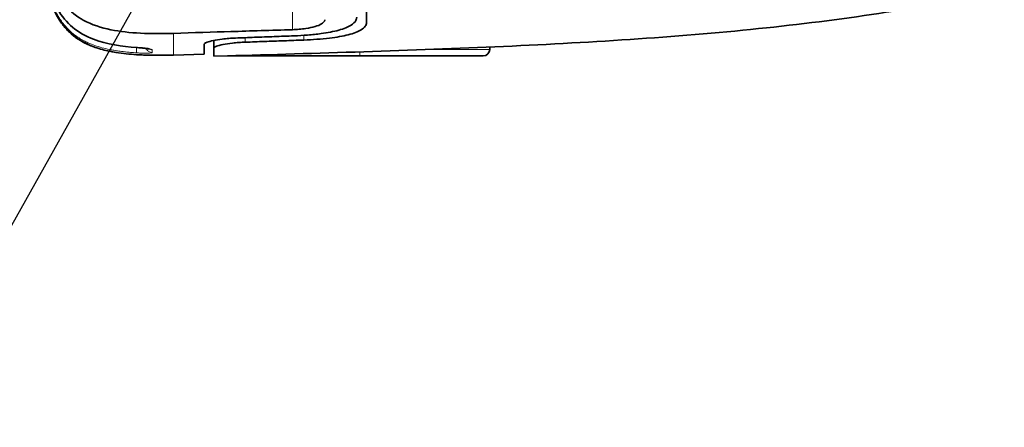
# Model space of a CAD drawing. Header units: millimetres. Extents: x 5 to 415, y 5 to 292.
# Tile 40 of 123: x 219 to 250, y 134 to 147. Entities that reach past the tile are written whole.
import ezdxf

# ---------------------------------------------------------------- set-up
doc = ezdxf.new("R2010")
doc.units = ezdxf.units.MM
for name, color, linetype, lineweight in [('Sichtbar (ISO)', 7, 'Continuous', 35), ('Sichtbar schmal (ISO)', 7, 'Continuous', 18), ('Symbol (ISO)', 7, 'Continuous', 25)]:
    doc.layers.add(name, color=color, linetype=linetype, lineweight=lineweight)
doc.styles.add('Notiztext (ISO)', font='isocpeur.ttf')
doc.dimstyles.new('Standard - Methode 1b (ISO)$7', dxfattribs={"dimtxt": 3.5, "dimasz": 2.5, "dimexe": 2, "dimexo": 0, "dimgap": 0.762, "dimtad": 1, "dimtoh": 1, "dimdsep": 46, "dimtxsty": 'Notiztext (ISO)', "dimcen": 0.09, "dimdle": 10, "dimclrd": 256, "dimclre": 256, "dimclrt": 256, "dimazin": 2, "dimtfac": 1, "dimtmove": 0, "dimatfit": 3, "dimfxl": 1, "dimtolj": 1, "dimlwd": -1, "dimlwe": -1, "dimarcsym": 0})

msp = doc.modelspace()

# ---------------------------------------------------------------- linework, layer by layer
at = {"layer": 'Sichtbar (ISO)'}
for p, q in [((225.10722167, 145.78881143), (225.10722167, 146.08974978)), ((225.40721783, 146.21262553), (225.40721539, 145.97831965)), ((233.90722167, 145.93499894), (233.90722167, 146.00831155)), ((224.16017352, 145.76032816), (225.10722161, 145.78881242)), ((225.40722167, 145.97831966), (225.40722167, 145.72265615)), ((225.40723253, 145.7226528), (225.82453085, 145.73494064)), ((229.90722167, 145.73499894), (225.82652086, 145.73499894)), ((233.70722167, 145.73499894), (229.90722167, 145.73499894))]:
    msp.add_line(p, q, dxfattribs=at)
msp.add_arc((233.70722167, 145.93499894), 0.2, 270, 0, dxfattribs=at)
for points, knots in [([(230.10719981, 169.71209171), (230.10722167, 169.41812737), (230.10722167, 169.02944064), (230.10722167, 168.02540243), (230.10722167, 167.40975518), (230.10722167, 165.84172605), (230.10722167, 164.63507135), (230.10722167, 161.4962264), (230.10722167, 159.8688062), (230.10722167, 156.60123385), (230.10722167, 154.97383067), (230.10722167, 151.88278109), (230.10722167, 150.67178839), (230.10722167, 149.06022792), (230.10722167, 148.44457035), (230.10722167, 147.44054588), (230.10722167, 147.05186937), (230.1071998, 146.75790908)], [-2.7873022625, -2.7873022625, -2.7873022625, -2.7873022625, -2.4560735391, -2.4560735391, -2.1223531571, -2.1223531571, -1.7263749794, -1.7263749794, -1.3624218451, -1.3624218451, -0.99847777, -0.99847777, -0.6140893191, -0.6140893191, -0.3058921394, -0.3058921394, -0.0000030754, -0.0000030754, -0.0000030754, -0.0000030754]), ([(220.0072198, 151.64522107), (220.00720333, 150.98795049), (220.02385194, 150.23591358), (220.1488436, 149.00059625), (220.2404236, 148.49776724), (220.51185663, 147.74235516), (220.64949726, 147.51298233), (220.98496473, 147.08827594), (221.20398943, 146.93541304), (221.64226974, 146.69260437), (221.93588106, 146.60075854), (222.79334157, 146.42612022), (223.46120218, 146.40698609), (224.16180121, 146.42939385)], [-0.57849215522, -0.57849215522, -0.57849215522, -0.57849215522, -0.50500720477, -0.50500720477, -0.44269328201, -0.44269328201, -0.39366491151, -0.39366491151, -0.32006984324, -0.32006984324, -0.21028901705, -0.21028901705, -0.00000167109, -0.00000167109, -0.00000167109, -0.00000167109]), ([(223.01952601, 145.99303795), (222.5715114, 146.0241682), (222.11640198, 146.08757848), (221.46391233, 146.33377778), (221.23956368, 146.45564809), (220.86751554, 146.76736949), (220.71380015, 146.95739393), (220.48775355, 147.34888148), (220.40514329, 147.54999835), (220.24239502, 148.05938373), (220.18043894, 148.37559903), (220.04980701, 149.29394531), (220.02239075, 149.90363856), (220.00856796, 150.68834364), (220.00722147, 150.86544048), (220.00722167, 151.04252859)], [0, 0, 0, 0, 0.13490379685, 0.13490379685, 0.2094348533, 0.2094348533, 0.28061091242, 0.28061091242, 0.34509238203, 0.34509238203, 0.44105511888, 0.44105511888, 0.62337683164, 0.62337683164, 0.67650326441, 0.67650326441, 0.67650326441, 0.67650326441]), ([(220.0755998, 148.94979955), (220.07872768, 148.91558813), (220.08185688, 148.88300138), (220.08497943, 148.8517011), (220.08604099, 148.84106011), (220.08710283, 148.83056797), (220.08816657, 148.82019998), (220.101147, 148.69368356), (220.11384945, 148.58564071), (220.13287244, 148.45126247), (220.13768224, 148.41728611), (220.14293349, 148.38162727), (220.14884018, 148.34356909), (220.1593065, 148.2761321), (220.17183849, 148.2012463), (220.1867452, 148.12177771), (220.20416788, 148.02889635), (220.22486487, 147.92975528), (220.24919045, 147.82903983), (220.26605975, 147.7591957), (220.28467049, 147.6885966), (220.30497945, 147.61884363), (220.30968471, 147.60268296), (220.31447988, 147.58656762), (220.31936611, 147.57050434), (220.34284075, 147.49333253), (220.36843614, 147.41736891), (220.39624926, 147.34344312), (220.4219375, 147.27516512), (220.44951833, 147.20862872), (220.4789059, 147.14452231), (220.5067018, 147.08388797), (220.53611313, 147.02543084), (220.56686489, 146.96972179), (220.57732164, 146.95077863), (220.5879317, 146.932152), (220.59867679, 146.91386364), (220.61875084, 146.87969719), (220.63933294, 146.84664693), (220.6604024, 146.81468758), (220.69263222, 146.76579958), (220.72599763, 146.71946641), (220.76037815, 146.67559434), (220.79529768, 146.63103445), (220.83126187, 146.58901105), (220.86812006, 146.54938941), (220.90626127, 146.50838854), (220.94535822, 146.46995631), (220.98525039, 146.43389214), (220.99169275, 146.42806798), (220.99815611, 146.42230565), (221.00463976, 146.41660399), (221.00487355, 146.4163984), (221.00510735, 146.4161929), (221.00534118, 146.41598747)], [0.20215636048, 0.20215636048, 0.20215636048, 0.20215636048, 0.22222222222, 0.22222222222, 0.22222222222, 0.22904391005, 0.22904391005, 0.22904391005, 0.31228623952, 0.31228623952, 0.31228623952, 0.33333333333, 0.33333333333, 0.33333333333, 0.37062761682, 0.37062761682, 0.37062761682, 0.41421646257, 0.41421646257, 0.41421646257, 0.44444444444, 0.44444444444, 0.44444444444, 0.4514477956, 0.4514477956, 0.4514477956, 0.48509357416, 0.48509357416, 0.48509357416, 0.51616887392, 0.51616887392, 0.51616887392, 0.54556110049, 0.54556110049, 0.54556110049, 0.55555555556, 0.55555555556, 0.55555555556, 0.57422726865, 0.57422726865, 0.57422726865, 0.60278926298, 0.60278926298, 0.60278926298, 0.63179905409, 0.63179905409, 0.63179905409, 0.66181867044, 0.66181867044, 0.66181867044, 0.66666666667, 0.66666666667, 0.66666666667, 0.6668414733, 0.6668414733, 0.6668414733, 0.6668414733]), ([(225.82453085, 145.73494064), (227.16345475, 145.7743011), (230.02455255, 145.85730853), (234.36259228, 146.01612965), (238.52378624, 146.24122887), (243.69539759, 146.67794062), (247.34872514, 147.22748983), (249.77148637, 147.75956104)], [0, 0, 0, 0, 0.16760334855, 0.33605626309, 0.50450917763, 0.67296209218, 0.99999950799, 0.99999950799, 0.99999950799, 0.99999950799]), ([(227.87702067, 146.35228446), (228.01778721, 146.35758853), (228.15749382, 146.36578379), (228.43903949, 146.38866832), (228.57943666, 146.40366965), (228.91435823, 146.44973812), (229.09642236, 146.48471303), (229.41191711, 146.57147332), (229.54076772, 146.62310177), (229.70405895, 146.72694907), (229.75318816, 146.77543834), (229.79021442, 146.84501468), (229.79711128, 146.86307612), (229.80352362, 146.88998423), (229.80501353, 146.89857377), (229.80680297, 146.91486286), (229.80722169, 146.92254741), (229.8071994, 146.93027723)], [0.000001, 0.000001, 0.000001, 0.000001, 0.04228665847, 0.04228665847, 0.08734833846, 0.08734833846, 0.1557971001, 0.1557971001, 0.22656911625, 0.22656911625, 0.27993768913, 0.27993768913, 0.29814984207, 0.29814984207, 0.30659144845, 0.30659144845, 0.31404124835, 0.31404124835, 0.31404124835, 0.31404124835]), ([(228.82437211, 146.84952253), (228.82419838, 146.84638011), (228.82387602, 146.8432442), (228.8228771, 146.83661049), (228.8221626, 146.83311493), (228.81880206, 146.82012124), (228.81495358, 146.81069941), (228.79372594, 146.77294467), (228.7648781, 146.74571069), (228.67356219, 146.68931805), (228.60578707, 146.66139912), (228.44146984, 146.61355525), (228.34687835, 146.59381381), (228.1758132, 146.56848551), (228.10564175, 146.56045144), (227.96480174, 146.5485618), (227.89480849, 146.54454901), (227.82452441, 146.54235887)], [-0.15906728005, -0.15906728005, -0.15906728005, -0.15906728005, -0.15593941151, -0.15593941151, -0.15243474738, -0.15243474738, -0.1428705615, -0.1428705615, -0.11364502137, -0.11364502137, -0.07809186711, -0.07809186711, -0.04335064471, -0.04335064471, -0.02109646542, -0.02109646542, -0.000001, -0.000001, -0.000001, -0.000001]), ([(230.1071998, 146.75790908), (230.10722175, 146.72050068), (230.09564541, 146.684337), (230.04549363, 146.60963272), (230.00305478, 146.57183968), (229.85097748, 146.47878555), (229.71703643, 146.42865191), (229.38322715, 146.34420814), (229.18752285, 146.31032678), (228.84455782, 146.26846144), (228.71264475, 146.25571718), (228.44578747, 146.2356751), (228.31187364, 146.22824746), (228.17702067, 146.22323219)], [-0.31314205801, -0.31314205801, -0.31314205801, -0.31314205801, -0.27425634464, -0.27425634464, -0.22918276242, -0.22918276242, -0.15524738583, -0.15524738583, -0.08257647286, -0.08257647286, -0.04050950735, -0.04050950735, -0.000001, -0.000001, -0.000001, -0.000001]), ([(224.16180121, 146.42939385), (224.74181347, 146.44786356), (225.39569026, 146.4678935), (226.52904023, 146.50249283), (227.18802936, 146.5225249), (227.82452441, 146.54235887)], [0.00000167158, 0.00000167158, 0.00000167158, 0.00000167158, 0.17409312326, 0.17409312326, 0.36945335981, 0.36945335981, 0.36945335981, 0.36945335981]), ([(227.87702067, 146.35228446), (227.67003064, 146.3444851), (227.46519579, 146.33682487), (227.26251665, 146.32928272), (227.05983751, 146.32174057), (226.85931409, 146.31431653), (226.66094802, 146.30699128), (226.46258194, 146.29966603), (226.26637322, 146.2924396), (226.07232218, 146.2852936)], [0, 0, 0, 0, 0.3333333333, 0.3333333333, 0.3333333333, 0.6666666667, 0.6666666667, 0.6666666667, 1, 1, 1, 1]), ([(221.6090794, 146.04963323), (221.6685406, 146.02534004), (221.73175713, 146.00209491), (221.79721282, 145.98061771), (221.87087311, 145.95644843), (221.94735466, 145.93450862), (222.0244148, 145.91509527), (222.09667059, 145.89689224), (222.16942729, 145.88089161), (222.24087491, 145.86697109), (222.25832378, 145.86357144), (222.27569448, 145.86029439), (222.29296139, 145.85713661), (222.32461581, 145.85134764), (222.35592201, 145.84595801), (222.38689639, 145.84091778)], [0.7915700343, 0.7915700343, 0.7915700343, 0.7915700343, 0.81987498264, 0.81987498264, 0.81987498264, 0.85172783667, 0.85172783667, 0.85172783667, 0.88159480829, 0.88159480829, 0.88159480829, 0.88888888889, 0.88888888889, 0.88888888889, 0.90226070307, 0.90226070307, 0.90226070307, 0.90226070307]), ([(225.10722167, 146.08974978), (225.10722169, 146.09130511), (225.1074004, 146.09287357), (225.10817058, 146.09628286), (225.10882219, 146.09812762), (225.11170053, 146.10414658), (225.11487743, 146.1083801), (225.13366553, 146.12691861), (225.16095204, 146.14177659), (225.24723437, 146.17453793), (225.31085412, 146.19226591), (225.46798387, 146.22559413), (225.56108286, 146.24089981), (225.72876504, 146.2614223), (225.79695848, 146.26821516), (225.9344458, 146.27883011), (226.00312554, 146.28274541), (226.07232218, 146.2852936)], [-0.15513825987, -0.15513825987, -0.15513825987, -0.15513825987, -0.15183169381, -0.15183169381, -0.14800779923, -0.14800779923, -0.13945905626, -0.13945905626, -0.1111185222, -0.1111185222, -0.07723995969, -0.07723995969, -0.04260582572, -0.04260582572, -0.02078671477, -0.02078671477, -0.000001, -0.000001, -0.000001, -0.000001]), ([(225.40722168, 146.21261291), (225.40116552, 146.21137954), (225.39518311, 146.21013715), (225.31154071, 146.19242439), (225.24785449, 146.17471207), (225.16123031, 146.14190908), (225.13377868, 146.12699579), (225.11489958, 146.10839605), (225.11171128, 146.10415306), (225.10882457, 146.0981221), (225.1081715, 146.0962745), (225.10740047, 146.09286217), (225.10722169, 146.09129345), (225.10722167, 146.08973786)], [-0.080607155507, -0.080607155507, -0.080607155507, -0.080607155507, -0.078033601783, -0.078033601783, -0.044166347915, -0.044166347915, -0.015717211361, -0.015717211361, -0.007147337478, -0.007147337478, -0.003316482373, -0.003316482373, -0.000008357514, -0.000008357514, -0.000008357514, -0.000008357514]), ([(226.37232222, 146.15733898), (226.30540343, 146.15492397), (226.23895149, 146.15135115), (226.10706314, 146.14192771), (226.04209492, 146.1360418), (225.87103669, 146.11722562), (225.77246058, 146.10249036), (225.6021526, 146.0694067), (225.53296773, 146.0512314), (225.4568521, 146.0226713), (225.43618993, 146.01227846), (225.41259406, 145.99395906), (225.40722169, 145.98595418), (225.40722167, 145.97831966)], [0.000001, 0.000001, 0.000001, 0.000001, 0.02010194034, 0.02010194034, 0.04078756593, 0.04078756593, 0.07713633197, 0.07713633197, 0.11488159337, 0.11488159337, 0.13684856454, 0.13684856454, 0.15494381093, 0.15494381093, 0.15494381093, 0.15494381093]), ([(226.37232222, 146.15733898), (226.56668974, 146.16435344), (226.76310941, 146.17145178), (226.9615809, 146.17865211), (227.1600524, 146.18585243), (227.36057573, 146.1931547), (227.56314937, 146.20057806), (227.76572301, 146.20800142), (227.97034696, 146.21554584), (228.17702067, 146.22323219)], [0, 0, 0, 0, 0.3333333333, 0.3333333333, 0.3333333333, 0.6666666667, 0.6666666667, 0.6666666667, 1, 1, 1, 1]), ([(223.41982864, 145.94769097), (223.41982864, 145.94769097), (223.4192112, 145.94788529), (223.41567878, 145.94886261), (223.41093682, 145.95005143), (223.39564064, 145.9533317), (223.3833074, 145.95564003), (223.34912815, 145.96119262), (223.32505267, 145.96455684), (223.26581418, 145.97179275), (223.22865641, 145.97571489), (223.14592225, 145.98344296), (223.09885672, 145.98729363), (223.04084043, 145.99153777), (223.03019043, 145.99229687), (223.01952601, 145.99303795)], [0.029648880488, 0.029648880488, 0.029648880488, 0.029648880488, 0.032171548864, 0.032171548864, 0.037634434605, 0.037634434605, 0.045491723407, 0.045491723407, 0.056183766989, 0.056183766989, 0.069181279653, 0.069181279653, 0.0835481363, 0.0835481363, 0.086759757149, 0.086759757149, 0.086759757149, 0.086759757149]), ([(223.0207805, 145.772131), (223.04788801, 145.77042222), (223.07411357, 145.76889905), (223.09951133, 145.76752733), (223.13352646, 145.76569021), (223.16605638, 145.76412439), (223.19724982, 145.76276708), (223.25173417, 145.76039633), (223.30213153, 145.75867468), (223.34499729, 145.75743675), (223.38786305, 145.75619883), (223.42319695, 145.75543152), (223.44940243, 145.75492416), (223.47560791, 145.75441681), (223.49268479, 145.75416501), (223.50096846, 145.75403138)], [0, 0, 0, 0, 0.1068697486, 0.1068697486, 0.1068697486, 0.25, 0.25, 0.25, 0.5, 0.5, 0.5, 0.75, 0.75, 0.75, 1, 1, 1, 1])]:
    msp.add_open_spline(points, degree=3, knots=knots, dxfattribs=at)
for points in [[(221.50496922, 146.0949147), (221.30056567, 146.18943833), (221.10686306, 146.31610043), (220.94427853, 146.47204985)], [(221.60907872, 146.0496317), (221.39121641, 146.13867714), (221.18222489, 146.26059225), (221.00534118, 146.41598748)], [(221.60907999, 146.04963482), (221.39328132, 146.13793436), (221.1863198, 146.25816718), (221.01065759, 146.4113343)], [(221.72854801, 146.00406968), (221.52111433, 146.0777908), (221.31947968, 146.17718797), (221.14153905, 146.30692973)], [(223.02078089, 145.77213716), (222.80867468, 145.78553588), (222.59668058, 145.80677984), (222.38689647, 145.84091817)], [(223.50435504, 145.75397417), (223.71788704, 145.75085557), (223.93697485, 145.75347885), (224.16017355, 145.76032713)]]:
    msp.add_open_spline(points, degree=3, dxfattribs=at)
at = {"layer": 'Sichtbar schmal (ISO)'}
for p, q in [((227.82452441, 146.54235887), (227.82452441, 169.92764361)), ((228.17702206, 146.36813197), (228.17702067, 146.22323219)), ((226.37232222, 146.15733898), (226.37232097, 146.29634442)), ((229.90722167, 145.85893147), (229.90722167, 145.73499894)), ((233.90722167, 145.93499894), (232.08929686, 145.93499894))]:
    msp.add_line(p, q, dxfattribs=at)
for radius, start, end in [(0.20000001, 221.689904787, 221.712883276), (0.2, 259.052633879, 269.178702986)]:
    msp.add_arc((223.50722167, 145.95395673), radius, start, end, dxfattribs=at)
for centre, major_axis, ratio, start_param, end_param in [((223.03339537, 146.02801937), (-0.01211189, -0.19963292), 0.0522502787, 4.8922061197, 6.2363546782), ((223.03339581, 145.97173892), (-0.01261494, -0.19960176), 0.0522452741, 6.0439009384, 6.0439603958), ((223.03339581, 145.97173892), (-0.01261494, -0.19960176), 0.0522452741, 6.0441841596, 6.2831869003), ((223.03339485, 146.19255651), (-0.01386885, -0.19951856), 0.0522191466, 0.0000011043, 0.1156853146), ((223.03339551, 145.97743421), (-0.01270141, -0.19959628), 0.0522428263, 0.0000012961, 0.0103003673), ((223.50746748, 146.03726694), (-0.20020703, 0.00386934), 0.9981308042, 0.3894415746, 0.7518993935), ((223.50390613, 145.95403585), (-0.00262094, -0.19998281), 0.99334295, 5.4539086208, 5.4543064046), ((223.50722167, 145.95601595), (-0.14752945, -0.13503545), 0.9999989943, 0, 0.0004086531), ((223.50721632, 146.12178557), (0.19998934, -0.00205067), 0.9953143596, 4.1761759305, 4.7081697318), ((223.50390613, 145.95403585), (-0.00262094, -0.19998281), 0.99334295, 6.1042659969, 6.2806982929), ((223.50722167, 145.95601595), (0.1999962, -0.00123207), 0.9999867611, 4.6256220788, 4.7014750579), ((223.53850811, 175.97219504), (-0.03404863, -30.18836828), 0.0000984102, 6.1872141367, 6.2235092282)]:
    msp.add_ellipse(centre, major_axis=major_axis, ratio=ratio, start_param=start_param, end_param=end_param, dxfattribs=at)
for points, knots in [([(220.00722167, 151.04252859), (220.0072214, 150.80714547), (220.00967372, 150.59021313), (220.01401006, 150.39438501), (220.01806923, 150.21107328), (220.02377611, 150.0462559), (220.03024799, 149.9021164), (220.03155291, 149.87305364), (220.03288691, 149.84483057), (220.03424396, 149.81739571), (220.04450867, 149.6098783), (220.05592964, 149.44747668), (220.06749973, 149.30782739), (220.07009064, 149.27655553), (220.07269822, 149.2464239), (220.07533039, 149.21718093), (220.08771474, 149.07959237), (220.10062919, 148.9617332), (220.1133347, 148.85883412), (220.11698303, 148.82928713), (220.12061635, 148.80097326), (220.12422641, 148.77377972), (220.13928471, 148.66034991), (220.15358944, 148.56637738), (220.17145799, 148.46296388), (220.17279177, 148.45524471), (220.17414752, 148.44747304), (220.17552824, 148.43963697), (220.19246974, 148.34348788), (220.21299889, 148.23761921), (220.24053711, 148.11875367), (220.24531062, 148.09814935), (220.25030041, 148.07715548), (220.25553472, 148.05575806), (220.27338846, 147.98277347), (220.29398494, 147.90519751), (220.31924049, 147.821315), (220.34312007, 147.74200252), (220.3711246, 147.65702717), (220.40610617, 147.56544306), (220.40754859, 147.56166671), (220.40900309, 147.55787921), (220.41046993, 147.55408053), (220.43624311, 147.48733609), (220.46582856, 147.41725503), (220.49918866, 147.34697473), (220.52894478, 147.28428699), (220.5617131, 147.22145251), (220.59692917, 147.1606962), (220.62938515, 147.10470172), (220.66391784, 147.05048253), (220.69949153, 146.99959581), (220.70740909, 146.98827005), (220.71537624, 146.9771079), (220.72337674, 146.96612418), (220.75116274, 146.92797732), (220.77950125, 146.89178607), (220.80801969, 146.85771589), (220.84670009, 146.81150553), (220.88570641, 146.76920568), (220.92392097, 146.73095887), (220.96705216, 146.68779127), (221.00916075, 146.64978118), (221.04859885, 146.6167205), (221.06590773, 146.60221059), (221.0827044, 146.58865048), (221.09885821, 146.57600478), (221.12909558, 146.55233404), (221.15693374, 146.5319392), (221.18320714, 146.51354621), (221.23535066, 146.47704253), (221.28122273, 146.44821793), (221.32972677, 146.42001817), (221.34537955, 146.4109178), (221.36132273, 146.40190923), (221.37789572, 146.39282604), (221.4129072, 146.37363724), (221.45066649, 146.35415902), (221.49139805, 146.33466395), (221.54618237, 146.30844289), (221.60635257, 146.28219523), (221.67236869, 146.25659895), (221.68877459, 146.25023793), (221.70554036, 146.24391723), (221.72267283, 146.23764694), (221.77096731, 146.21997171), (221.82216623, 146.20268466), (221.87752487, 146.18570227), (221.94798612, 146.16408685), (222.02519285, 146.14295714), (222.11177199, 146.12262019), (222.1505952, 146.11350084), (222.1913004, 146.10454586), (222.23412585, 146.0958165), (222.2799026, 146.08648556), (222.32811194, 146.07741421), (222.37863591, 146.06874082), (222.47163968, 146.05277497), (222.57249211, 146.03818944), (222.6804541, 146.02558996), (222.78720784, 146.01313149), (222.90090822, 146.00260868), (223.0208213, 145.99428795)], [0, 0, 0, 0, 0.0430421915, 0.0430421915, 0.0430421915, 0.0833333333, 0.0833333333, 0.0833333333, 0.0914572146, 0.0914572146, 0.0914572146, 0.1529062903, 0.1529062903, 0.1529062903, 0.1666666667, 0.1666666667, 0.1666666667, 0.2314094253, 0.2314094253, 0.2314094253, 0.25, 0.25, 0.25, 0.3275450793, 0.3275450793, 0.3275450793, 0.3333333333, 0.3333333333, 0.3333333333, 0.4043555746, 0.4043555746, 0.4043555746, 0.4166666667, 0.4166666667, 0.4166666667, 0.4586586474, 0.4586586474, 0.4586586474, 0.4983628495, 0.4983628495, 0.4983628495, 0.5, 0.5, 0.5, 0.528765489, 0.528765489, 0.528765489, 0.5544233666, 0.5544233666, 0.5544233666, 0.5780702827, 0.5780702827, 0.5780702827, 0.5833333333, 0.5833333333, 0.5833333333, 0.6016120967, 0.6016120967, 0.6016120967, 0.6264041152, 0.6264041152, 0.6264041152, 0.6543858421, 0.6543858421, 0.6543858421, 0.6666666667, 0.6666666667, 0.6666666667, 0.6896544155, 0.6896544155, 0.6896544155, 0.7352770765, 0.7352770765, 0.7352770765, 0.75, 0.75, 0.75, 0.7811030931, 0.7811030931, 0.7811030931, 0.8229370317, 0.8229370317, 0.8229370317, 0.8333333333, 0.8333333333, 0.8333333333, 0.8626393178, 0.8626393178, 0.8626393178, 0.8999403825, 0.8999403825, 0.8999403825, 0.9166666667, 0.9166666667, 0.9166666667, 0.9345456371, 0.9345456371, 0.9345456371, 0.9674569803, 0.9674569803, 0.9674569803, 1, 1, 1, 1]), ([(220.00722167, 150.76654211), (220.0072214, 150.53318972), (220.00968807, 150.31809631), (220.01405093, 150.12387658), (220.01813557, 149.94204244), (220.02387927, 149.77850629), (220.03039793, 149.63542064), (220.03170344, 149.60676455), (220.03303804, 149.57892778), (220.03439577, 149.55186062), (220.04470186, 149.34640374), (220.05618271, 149.18530952), (220.06782021, 149.04676636), (220.07048157, 149.01508323), (220.07316052, 148.98457877), (220.07586515, 148.95499163), (220.08824706, 148.81954055), (220.10115469, 148.70337148), (220.11384395, 148.60195856), (220.11764352, 148.57159232), (220.12142577, 148.54254869), (220.12518089, 148.5147063), (220.14017991, 148.4034956), (220.15440826, 148.31141454), (220.17206919, 148.21049376), (220.17359624, 148.20176768), (220.17515169, 148.19297565), (220.17674007, 148.18409976), (220.1935494, 148.09016915), (220.21387309, 147.98682333), (220.24116066, 147.87042942), (220.24627321, 147.84862207), (220.25163692, 147.82635783), (220.25728801, 147.80361674), (220.2748593, 147.73290637), (220.29511609, 147.65769249), (220.31980915, 147.57658212), (220.34368758, 147.4981476), (220.37167429, 147.41417475), (220.40651714, 147.323898), (220.40908059, 147.31725618), (220.4116818, 147.31058048), (220.41432224, 147.30387089), (220.43919577, 147.24066501), (220.46754894, 147.17454695), (220.4993513, 147.10821062), (220.52901718, 147.04633076), (220.56169621, 146.98427272), (220.59684465, 146.92422557), (220.62921042, 146.86893228), (220.6636678, 146.81535399), (220.69920971, 146.76502039), (220.7095262, 146.75041042), (220.71993087, 146.7360715), (220.73038822, 146.7220355), (220.75577655, 146.68795892), (220.78160064, 146.65550333), (220.80758295, 146.62478542), (220.84620003, 146.57912991), (220.88516226, 146.5373233), (220.92338055, 146.49949209), (220.96641692, 146.4568916), (221.0084966, 146.41932652), (221.04802958, 146.38657549), (221.06843985, 146.36966664), (221.08817391, 146.35403633), (221.10702827, 146.33962534), (221.13395152, 146.31904703), (221.15896358, 146.30101667), (221.18264926, 146.28464008), (221.23526871, 146.24825831), (221.28121374, 146.21981126), (221.32917658, 146.19230014), (221.34753144, 146.18177193), (221.36620403, 146.17141666), (221.38574989, 146.16096361), (221.41837182, 146.14351753), (221.45337941, 146.12584213), (221.49095391, 146.10815311), (221.54572875, 146.08236664), (221.60596853, 146.05655407), (221.67215373, 146.03139834), (221.69085096, 146.02429189), (221.71002115, 146.01723798), (221.72967475, 146.01025161), (221.775937, 145.99380651), (221.82486828, 145.97772454), (221.87756079, 145.96193973), (221.94807557, 145.94081601), (222.02533293, 145.92021394), (222.11198771, 145.90044933), (222.15226607, 145.89126247), (222.19457203, 145.88226179), (222.23917337, 145.873517), (222.28350955, 145.8648242), (222.33012385, 145.85638691), (222.37890844, 145.84832844), (222.47185548, 145.832975), (222.57268619, 145.81902948), (222.6806551, 145.80709311), (222.78732032, 145.79530087), (222.90094783, 145.78546323), (223.02080218, 145.77784169)], [0.00000001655, 0.00000001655, 0.00000001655, 0.00000001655, 0.04303899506, 0.04303899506, 0.04303899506, 0.08333333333, 0.08333333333, 0.08333333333, 0.09140317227, 0.09140317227, 0.09140317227, 0.15265835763, 0.15265835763, 0.15265835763, 0.16666666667, 0.16666666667, 0.16666666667, 0.23079726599, 0.23079726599, 0.23079726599, 0.25, 0.25, 0.25, 0.32670137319, 0.32670137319, 0.32670137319, 0.33333333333, 0.33333333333, 0.33333333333, 0.40351715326, 0.40351715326, 0.40351715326, 0.41666666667, 0.41666666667, 0.41666666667, 0.45755333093, 0.45755333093, 0.45755333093, 0.49709113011, 0.49709113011, 0.49709113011, 0.5, 0.5, 0.5, 0.52740221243, 0.52740221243, 0.52740221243, 0.55296355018, 0.55296355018, 0.55296355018, 0.57650122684, 0.57650122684, 0.57650122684, 0.58333333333, 0.58333333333, 0.58333333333, 0.59992030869, 0.59992030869, 0.59992030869, 0.62457325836, 0.62457325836, 0.62457325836, 0.65233414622, 0.65233414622, 0.65233414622, 0.66666666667, 0.66666666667, 0.66666666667, 0.68713291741, 0.68713291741, 0.68713291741, 0.73260016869, 0.73260016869, 0.73260016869, 0.75, 0.75, 0.75, 0.77904022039, 0.77904022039, 0.77904022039, 0.8213740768, 0.8213740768, 0.8213740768, 0.83333333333, 0.83333333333, 0.83333333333, 0.86148401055, 0.86148401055, 0.86148401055, 0.89915613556, 0.89915613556, 0.89915613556, 0.91666666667, 0.91666666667, 0.91666666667, 0.93407309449, 0.93407309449, 0.93407309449, 0.96723676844, 0.96723676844, 0.96723676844, 1, 1, 1, 1]), ([(220.00722167, 150.81347618), (220.00722149, 150.61068771), (220.00906659, 150.42271145), (220.01238546, 150.2501482), (220.01597768, 150.06337264), (220.02130481, 149.89465451), (220.02761716, 149.74475693), (220.02967769, 149.69582607), (220.03183957, 149.64890056), (220.03407246, 149.60400717), (220.03995421, 149.48575157), (220.04631507, 149.3815765), (220.05279576, 149.28831706), (220.06327578, 149.1375058), (220.0740045, 149.01524459), (220.08465353, 148.90808648), (220.08569293, 148.8976273), (220.08673258, 148.88731216), (220.087774, 148.87711755), (220.10069861, 148.75059709), (220.11333785, 148.64262745), (220.1322642, 148.50832766), (220.13709916, 148.47401913), (220.14238233, 148.43799336), (220.14833392, 148.39950973), (220.15871017, 148.3324157), (220.17112634, 148.25793286), (220.1858827, 148.17890541), (220.20322596, 148.08602383), (220.22383271, 147.98686516), (220.2480429, 147.88615563), (220.26502554, 147.81551128), (220.283778, 147.74410613), (220.30424672, 147.67360825), (220.30871818, 147.65820775), (220.31327028, 147.64285069), (220.31790406, 147.62754251), (220.34128535, 147.55030006), (220.36676437, 147.47430824), (220.39445327, 147.40034847), (220.42002978, 147.33203114), (220.44749257, 147.26545077), (220.47677831, 147.20126343), (220.50444694, 147.1406204), (220.53374184, 147.08211656), (220.5644168, 147.02629913), (220.5751838, 147.00670705), (220.58611916, 146.9874447), (220.59720419, 146.96853519), (220.61685116, 146.9350202), (220.63700543, 146.90254916), (220.65764235, 146.87111429), (220.68974622, 146.82221257), (220.72301417, 146.77582127), (220.75729174, 146.73190053), (220.79210228, 146.68729688), (220.82795145, 146.64523921), (220.86463768, 146.60563493), (220.90267043, 146.56457701), (220.94160085, 146.52615302), (220.98119777, 146.49019095), (220.98861045, 146.48345873), (220.99604681, 146.4768128), (221.00350524, 146.47025152), (221.03791167, 146.43998374), (221.07264986, 146.41160718), (221.10830708, 146.38447047), (221.15294331, 146.35050035), (221.19901796, 146.31845317), (221.2479915, 146.28744052), (221.2965477, 146.25669215), (221.3479664, 146.22696171), (221.40388493, 146.19784364), (221.44018104, 146.17894341), (221.478376, 146.16031413), (221.51894774, 146.14194331), (221.5389591, 146.1328822), (221.55957047, 146.12387651), (221.58071321, 146.11498326), (221.64480739, 146.08802337), (221.71381061, 146.06215648), (221.78568085, 146.0383984), (221.85911546, 146.01412319), (221.93552873, 145.99204126), (222.01265183, 145.97248741), (222.08554772, 145.95400533), (222.15906946, 145.9377626), (222.23133784, 145.92365083), (222.2501286, 145.91998158), (222.2688345, 145.91645461), (222.28742337, 145.91306593), (222.33520462, 145.9043556), (222.38221678, 145.89655567), (222.42851858, 145.88949598), (222.48844409, 145.88035906), (222.54717979, 145.87246092), (222.60488126, 145.86552602), (222.65792552, 145.85915085), (222.71009607, 145.85359119), (222.76152555, 145.8486881), (222.80816364, 145.8442418), (222.85419242, 145.84033618), (222.8997155, 145.83688075), (222.94045971, 145.83378807), (222.98079885, 145.83105638), (223.02080846, 145.82863495)], [0.00000077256, 0.00000077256, 0.00000077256, 0.00000077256, 0.04561868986, 0.04561868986, 0.04561868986, 0.09499369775, 0.09499369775, 0.09499369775, 0.11111111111, 0.11111111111, 0.11111111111, 0.1535666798, 0.1535666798, 0.1535666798, 0.22222222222, 0.22222222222, 0.22222222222, 0.22892335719, 0.22892335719, 0.22892335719, 0.31208792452, 0.31208792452, 0.31208792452, 0.33333333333, 0.33333333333, 0.33333333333, 0.37037349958, 0.37037349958, 0.37037349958, 0.41390709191, 0.41390709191, 0.41390709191, 0.44444444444, 0.44444444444, 0.44444444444, 0.45111543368, 0.45111543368, 0.45111543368, 0.48477609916, 0.48477609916, 0.48477609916, 0.5158687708, 0.5158687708, 0.5158687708, 0.54524456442, 0.54524456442, 0.54524456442, 0.55555555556, 0.55555555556, 0.55555555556, 0.57383063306, 0.57383063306, 0.57383063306, 0.60226029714, 0.60226029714, 0.60226029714, 0.6311319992, 0.6311319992, 0.6311319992, 0.66106340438, 0.66106340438, 0.66106340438, 0.66666666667, 0.66666666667, 0.66666666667, 0.6925150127, 0.6925150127, 0.6925150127, 0.72487235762, 0.72487235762, 0.72487235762, 0.75695395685, 0.75695395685, 0.75695395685, 0.77777777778, 0.77777777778, 0.77777777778, 0.78804879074, 0.78804879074, 0.78804879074, 0.81918534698, 0.81918534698, 0.81918534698, 0.85099964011, 0.85099964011, 0.85099964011, 0.88107015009, 0.88107015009, 0.88107015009, 0.88888888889, 0.88888888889, 0.88888888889, 0.90898634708, 0.90898634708, 0.90898634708, 0.93499722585, 0.93499722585, 0.93499722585, 0.9589087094, 0.9589087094, 0.9589087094, 0.98059250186, 0.98059250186, 0.98059250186, 1, 1, 1, 1]), ([(224.16017359, 145.7603259), (224.16017292, 145.76035618), (224.16068809, 145.76101143), (224.16066235, 145.79761337), (224.16063662, 145.8342156), (224.16006993, 145.90676692), (224.16060884, 146.04786278), (224.16096749, 146.14176435), (224.16181587, 146.26602319), (224.16180122, 146.42938006)], [0, 0, 0, 0, 0.37515749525, 0.37515749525, 0.37515749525, 0.75031784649, 0.75031784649, 0.75031784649, 0.99999311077, 0.99999311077, 0.99999311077, 0.99999311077]), ([(223.02080841, 145.82863425), (223.04157167, 145.82739476), (223.06180454, 145.82630878), (223.08152637, 145.82536266), (223.12703914, 145.82317926), (223.16982725, 145.82173653), (223.21017267, 145.82092255), (223.26800078, 145.81975586), (223.32080169, 145.81989905), (223.36467874, 145.82104376), (223.4085558, 145.82218848), (223.4435087, 145.82432336), (223.46709073, 145.82711205), (223.49067275, 145.82990073), (223.50288381, 145.83332967), (223.50432195, 145.83750708)], [0.00000000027, 0.00000000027, 0.00000000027, 0.00000000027, 0.07558041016, 0.07558041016, 0.07558041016, 0.25, 0.25, 0.25, 0.5, 0.5, 0.5, 0.75, 0.75, 0.75, 1, 1, 1, 1]), ([(223.50433756, 145.92272616), (223.50349974, 145.92916436), (223.47989029, 145.94177389), (223.37338632, 145.96161059), (223.21521073, 145.97946506), (223.08945317, 145.98937253), (223.02082135, 145.9942887)], [0.000022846, 0.000022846, 0.000022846, 0.000022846, 0.25, 0.5, 0.75, 1, 1, 1, 1]), ([(223.35858615, 145.90358957), (223.36020023, 145.90179988), (223.3618484, 145.9000375), (223.36353021, 145.89830333), (223.37434079, 145.88715622), (223.38654632, 145.87716621), (223.40001231, 145.86862988), (223.41557322, 145.85876554), (223.43287966, 145.85091388), (223.45057124, 145.8456932), (223.46826282, 145.84047251), (223.48631001, 145.83778684), (223.50432195, 145.83750708)], [0, 0, 0, 0, 0.0448756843, 0.0448756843, 0.0448756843, 0.3333333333, 0.3333333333, 0.3333333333, 0.6666666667, 0.6666666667, 0.6666666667, 1, 1, 1, 1])]:
    msp.add_open_spline(points, degree=3, knots=knots, dxfattribs=at)
for points in [[(223.50435516, 145.75600653), (223.50347267, 145.75636235), (223.47982781, 145.757315), (223.37361057, 145.76068147), (223.21556847, 145.76681878), (223.08959602, 145.77345348), (223.02080224, 145.77784263)], [(223.5043545, 145.75394886), (223.50435482, 145.75396361), (223.5043493, 145.7541186), (223.50435516, 145.75600653)]]:
    msp.add_open_spline(points, degree=3, dxfattribs=at)

# ---------------------------------------------------------------- leaders
at = {"layer": 'Symbol (ISO)', "annotation_type": 0, "has_hookline": 1, "hookline_direction": 1, "text_width": 20.64677992}
msp.add_leader([(224.27440828, 149.634428), (215.67365009, 134.29515447), (213.17365009, 134.29515447)], dimstyle='Standard - Methode 1b (ISO)$7', override={"dimtad": 0}, dxfattribs=at)

doc.saveas('drawing.dxf')
